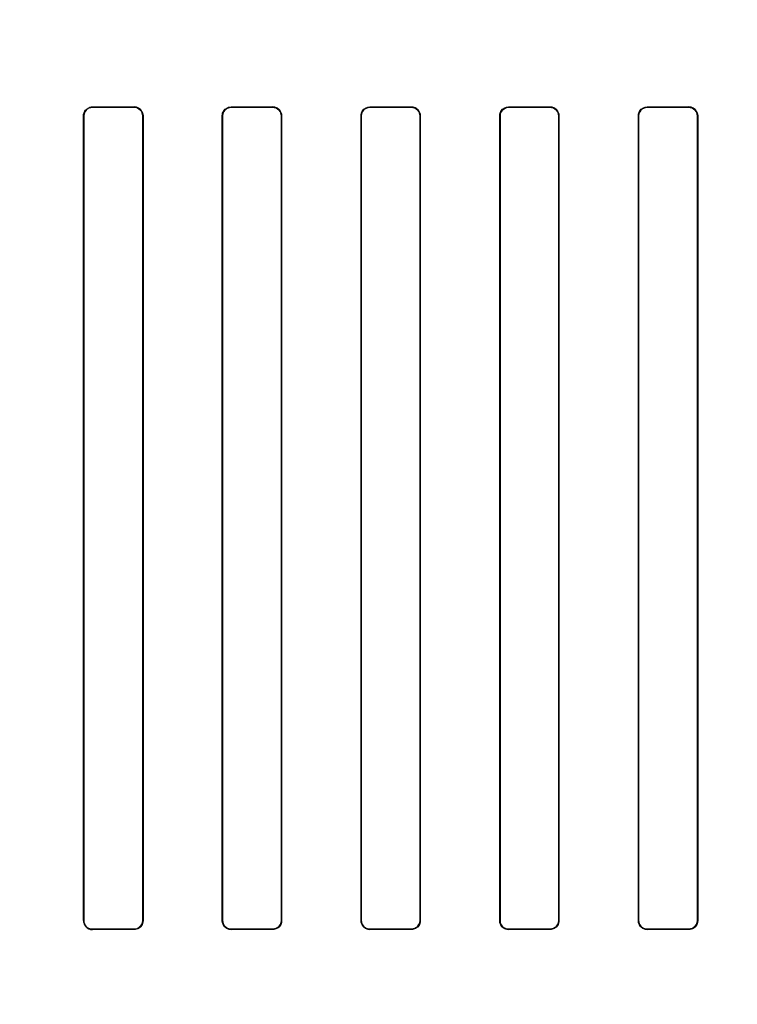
# Model space of a CAD drawing. Header units: millimetres. Extents: x 0 to 297, y 0 to 210.
# Tile 147 of 256: x 56.179 to 56.386, y 158.039 to 158.323. Entities that reach past the tile are written whole.
import ezdxf

# ---------------------------------------------------------------- set-up
doc = ezdxf.new("R2010")
doc.units = ezdxf.units.MM
doc.header["$LTSCALE"] = 16.335
doc.layers.get('0').update_dxf_attribs({"linetype": 'CONTINUOUS'})
for name, color, linetype in [('AXES_REF', 7, 'CONTINUOUS'), ('INTFCLR_1', 7, 'CONTINUOUS'), ('INTFCLR_72935', 7, 'CONTINUOUS')]:
    doc.layers.add(name, color=color, linetype=linetype)

msp = doc.modelspace()

# ---------------------------------------------------------------- linework, layer by layer
at = {"color": 7, "linetype": 'Continuous'}
for radius in [7.75666, 7.756, 7.70633]:
    msp.add_circle((57.5224, 154.5393), radius, dxfattribs=at)
msp.add_arc((57.5224, 154.5393), 7.68, 278.277129, 261.722871, dxfattribs=at)
at = {"layer": 'AXES_REF', "color": 9, "linetype": 'Continuous'}
for radius in [7.07561, 4.74286]:
    msp.add_circle((57.5224, 154.5393), radius, dxfattribs=at)
at = {"layer": 'INTFCLR_1', "color": 6, "linetype": 'Continuous'}
for p, q in [((56.19758, 158.06329), (56.19758, 158.29529)), ((56.19767, 158.06329), (56.19767, 158.29529)), ((56.21467, 158.29529), (56.21467, 158.06329)), ((56.21475, 158.29529), (56.21475, 158.06329)), ((56.23761, 158.06329), (56.23761, 158.29529)), ((56.2377, 158.06329), (56.2377, 158.29529)), ((56.25465, 158.29529), (56.25465, 158.06329)), ((56.25473, 158.29529), (56.25473, 158.06329)), ((56.27763, 158.06329), (56.27763, 158.29529)), ((56.27771, 158.06329), (56.27771, 158.29529)), ((56.29464, 158.29529), (56.29464, 158.06329)), ((56.29472, 158.29529), (56.29472, 158.06329)), ((56.31763, 158.06329), (56.31763, 158.29529)), ((56.31772, 158.06329), (56.31772, 158.29529)), ((56.33464, 158.29529), (56.33464, 158.06329)), ((56.33472, 158.29529), (56.33472, 158.06329)), ((56.35762, 158.06329), (56.35762, 158.29529)), ((56.35771, 158.06329), (56.35771, 158.29529)), ((56.37465, 158.29529), (56.37465, 158.06329)), ((56.37474, 158.29529), (56.37474, 158.06329))]:
    msp.add_line(p, q, dxfattribs=at)
at = {"layer": 'INTFCLR_1', "color": 9, "linetype": 'Continuous'}
for p, q in [((56.19767, 158.29529), (56.19758, 158.29529)), ((56.20018, 158.29788), (56.20018, 158.29779)), ((56.21218, 158.29778), (56.21218, 158.29787)), ((56.21475, 158.29529), (56.21467, 158.29529)), ((56.2377, 158.29529), (56.23761, 158.29529)), ((56.24018, 158.29785), (56.24018, 158.29776)), ((56.25218, 158.29776), (56.25218, 158.29784)), ((56.25473, 158.29529), (56.25465, 158.29529)), ((56.27771, 158.29529), (56.27763, 158.29529)), ((56.28018, 158.29783), (56.28018, 158.29775)), ((56.29218, 158.29775), (56.29218, 158.29783)), ((56.29472, 158.29529), (56.29464, 158.29529)), ((56.31772, 158.29529), (56.31763, 158.29529)), ((56.32018, 158.29783), (56.32018, 158.29775)), ((56.33218, 158.29775), (56.33218, 158.29783)), ((56.33472, 158.29529), (56.33464, 158.29529)), ((56.35771, 158.29529), (56.35762, 158.29529)), ((56.36018, 158.29784), (56.36018, 158.29776)), ((56.37218, 158.29776), (56.37218, 158.29785)), ((56.37474, 158.29529), (56.37465, 158.29529)), ((56.19758, 158.06329), (56.19767, 158.06329)), ((56.21467, 158.06329), (56.21475, 158.06329)), ((56.23761, 158.06329), (56.2377, 158.06329)), ((56.25465, 158.06329), (56.25473, 158.06329)), ((56.27763, 158.06329), (56.27771, 158.06329)), ((56.29464, 158.06329), (56.29472, 158.06329)), ((56.31763, 158.06329), (56.31772, 158.06329)), ((56.33464, 158.06329), (56.33472, 158.06329)), ((56.35762, 158.06329), (56.35771, 158.06329)), ((56.37465, 158.06329), (56.37474, 158.06329)), ((56.20018, 158.06078), (56.20018, 158.0607)), ((56.21218, 158.06071), (56.21218, 158.06079)), ((56.24018, 158.06081), (56.24018, 158.06073)), ((56.25218, 158.06073), (56.25218, 158.06082)), ((56.28018, 158.06082), (56.28018, 158.06074)), ((56.29218, 158.06074), (56.29218, 158.06083)), ((56.32018, 158.06083), (56.32018, 158.06074)), ((56.33218, 158.06074), (56.33218, 158.06082)), ((56.36018, 158.06082), (56.36018, 158.06073)), ((56.37218, 158.06073), (56.37218, 158.06081))]:
    msp.add_line(p, q, dxfattribs=at)
at = {"layer": 'INTFCLR_1', "color": 6, "linetype": 'Continuous'}
for centre, major_axis, start_param, end_param in [((56.30618, 158.29929), (0.41724, 0), -1.827661, -1.798036), ((56.30618, 158.29929), (0.44124, 0), -1.8134, -1.785477), ((56.30618, 158.29929), (0.41724, 0), -1.729645, -1.700582), ((56.30618, 158.29929), (0.44124, 0), -1.720938, -1.693486), ((56.30618, 158.29929), (0.41724, 0), -1.633151, -1.604356), ((56.30618, 158.29929), (0.44124, 0), -1.629755, -1.60253), ((56.30618, 158.29929), (0.41724, 0), -1.537236, -1.508442), ((56.30618, 158.29929), (0.44124, 0), -1.539062, -1.511838), ((56.30618, 158.29929), (0.41724, 0), -1.441011, -1.411947), ((56.30618, 158.29929), (0.44124, 0), -1.448107, -1.420655), ((56.30618, 158.05929), (0.44124, 0), 1.785477, 1.8134), ((56.30618, 158.05929), (0.41724, 0), 1.798036, 1.827661), ((56.30618, 158.05929), (0.44124, 0), 1.693486, 1.720938), ((56.30618, 158.05929), (0.41724, 0), 1.700582, 1.729645), ((56.30618, 158.05929), (0.44124, 0), 1.60253, 1.629755), ((56.30618, 158.05929), (0.41724, 0), 1.604356, 1.633151), ((56.30618, 158.05929), (0.44124, 0), 1.511838, 1.539062), ((56.30618, 158.05929), (0.41724, 0), 1.508442, 1.537236), ((56.30618, 158.05929), (0.44124, 0), 1.420655, 1.448107), ((56.30618, 158.05929), (0.41724, 0), 1.411947, 1.441011)]:
    msp.add_ellipse(centre, major_axis=major_axis, ratio=0.003491, start_param=start_param, end_param=end_param, dxfattribs=at)
for points, knots in [([(56.19758, 158.29529), (56.19758, 158.29587), (56.19805, 158.29723), (56.19944, 158.29788), (56.20018, 158.29788)], [0, 0, 0, 0, 0.442115, 1, 1, 1, 1]), ([(56.19767, 158.29529), (56.19767, 158.29586), (56.19813, 158.29718), (56.19947, 158.29779), (56.20018, 158.29779)], [0, 0, 0, 0, 0.449607, 1, 1, 1, 1]), ([(56.21475, 158.29529), (56.21475, 158.29573), (56.21443, 158.29706), (56.21303, 158.29787), (56.21218, 158.29787)], [0, 0, 0, 0, 0.342754, 1, 1, 1, 1]), ([(56.21218, 158.29778), (56.21266, 158.29778), (56.21396, 158.29741), (56.21467, 158.29607), (56.21467, 158.29529)], [0, 0, 0, 0, 0.384781, 1, 1, 1, 1]), ([(56.23761, 158.29529), (56.23761, 158.29578), (56.23799, 158.29711), (56.23937, 158.29785), (56.24018, 158.29785)], [0, 0, 0, 0, 0.379458, 1, 1, 1, 1]), ([(56.2377, 158.29529), (56.2377, 158.29586), (56.23816, 158.29717), (56.23949, 158.29776), (56.24018, 158.29776)], [0, 0, 0, 0, 0.453787, 1, 1, 1, 1]), ([(56.25473, 158.29529), (56.25473, 158.29574), (56.2544, 158.29705), (56.25302, 158.29784), (56.25218, 158.29784)], [0, 0, 0, 0, 0.346964, 1, 1, 1, 1]), ([(56.25218, 158.29776), (56.25266, 158.29776), (56.25394, 158.29739), (56.25465, 158.29606), (56.25465, 158.29529)], [0, 0, 0, 0, 0.382518, 1, 1, 1, 1]), ([(56.27763, 158.29529), (56.27763, 158.29578), (56.278, 158.2971), (56.27938, 158.29783), (56.28018, 158.29783)], [0, 0, 0, 0, 0.381124, 1, 1, 1, 1]), ([(56.27771, 158.29529), (56.27771, 158.29586), (56.27818, 158.29716), (56.2795, 158.29775), (56.28018, 158.29775)], [0, 0, 0, 0, 0.459192, 1, 1, 1, 1]), ([(56.29472, 158.29529), (56.29472, 158.29588), (56.29425, 158.29722), (56.29288, 158.29783), (56.29218, 158.29783)], [0, 0, 0, 0, 0.453711, 1, 1, 1, 1]), ([(56.29218, 158.29775), (56.29265, 158.29775), (56.29393, 158.29739), (56.29464, 158.29606), (56.29464, 158.29529)], [0, 0, 0, 0, 0.381533, 1, 1, 1, 1]), ([(56.31763, 158.29529), (56.31763, 158.29578), (56.318, 158.2971), (56.31938, 158.29783), (56.32018, 158.29783)], [0, 0, 0, 0, 0.381416, 1, 1, 1, 1]), ([(56.31772, 158.29529), (56.31772, 158.29586), (56.31817, 158.29715), (56.31949, 158.29775), (56.32018, 158.29775)], [0, 0, 0, 0, 0.453813, 1, 1, 1, 1]), ([(56.33472, 158.29529), (56.33472, 158.29574), (56.33439, 158.29705), (56.33301, 158.29783), (56.33218, 158.29783)], [0, 0, 0, 0, 0.349847, 1, 1, 1, 1]), ([(56.33218, 158.29775), (56.33265, 158.29775), (56.33393, 158.29739), (56.33464, 158.29606), (56.33464, 158.29529)], [0, 0, 0, 0, 0.381752, 1, 1, 1, 1]), ([(56.35762, 158.29529), (56.35762, 158.29578), (56.35799, 158.29711), (56.35937, 158.29784), (56.36018, 158.29784)], [0, 0, 0, 0, 0.380354, 1, 1, 1, 1]), ([(56.35771, 158.29529), (56.35771, 158.29586), (56.35817, 158.29716), (56.35949, 158.29776), (56.36018, 158.29776)], [0, 0, 0, 0, 0.455659, 1, 1, 1, 1]), ([(56.37474, 158.29529), (56.37474, 158.29574), (56.37441, 158.29705), (56.37302, 158.29785), (56.37218, 158.29785)], [0, 0, 0, 0, 0.3454, 1, 1, 1, 1]), ([(56.37218, 158.29776), (56.37266, 158.29776), (56.37394, 158.2974), (56.37465, 158.29606), (56.37465, 158.29529)], [0, 0, 0, 0, 0.383193, 1, 1, 1, 1]), ([(56.19758, 158.06329), (56.19758, 158.06284), (56.19791, 158.06151), (56.19931, 158.0607), (56.20018, 158.0607)], [0, 0, 0, 0, 0.341445, 1, 1, 1, 1]), ([(56.20018, 158.06078), (56.19968, 158.06078), (56.19838, 158.06115), (56.19767, 158.06251), (56.19767, 158.06329)], [0, 0, 0, 0, 0.38596, 1, 1, 1, 1]), ([(56.21475, 158.06329), (56.21475, 158.06279), (56.21438, 158.06145), (56.21299, 158.06071), (56.21218, 158.06071)], [0, 0, 0, 0, 0.377867, 1, 1, 1, 1]), ([(56.21467, 158.06329), (56.21467, 158.06271), (56.21421, 158.0614), (56.21287, 158.06079), (56.21218, 158.06079)], [0, 0, 0, 0, 0.450447, 1, 1, 1, 1]), ([(56.23761, 158.06329), (56.23761, 158.06284), (56.23794, 158.06152), (56.23933, 158.06072), (56.24018, 158.06073)], [0, 0, 0, 0, 0.3454, 1, 1, 1, 1]), ([(56.24018, 158.06081), (56.23969, 158.06081), (56.23841, 158.06117), (56.2377, 158.06251), (56.2377, 158.06329)], [0, 0, 0, 0, 0.383191, 1, 1, 1, 1]), ([(56.25473, 158.06329), (56.25473, 158.06279), (56.25436, 158.06147), (56.25298, 158.06073), (56.25218, 158.06073)], [0, 0, 0, 0, 0.380354, 1, 1, 1, 1]), ([(56.25465, 158.06329), (56.25465, 158.06271), (56.25418, 158.06141), (56.25286, 158.06082), (56.25218, 158.06082)], [0, 0, 0, 0, 0.455659, 1, 1, 1, 1]), ([(56.27763, 158.06329), (56.27763, 158.06284), (56.27796, 158.06152), (56.27934, 158.06074), (56.28018, 158.06074)], [0, 0, 0, 0, 0.349847, 1, 1, 1, 1]), ([(56.28018, 158.06082), (56.2797, 158.06082), (56.27842, 158.06119), (56.27771, 158.06251), (56.27771, 158.06329)], [0, 0, 0, 0, 0.381752, 1, 1, 1, 1]), ([(56.29472, 158.06329), (56.29472, 158.06279), (56.29435, 158.06147), (56.29297, 158.06074), (56.29218, 158.06074)], [0, 0, 0, 0, 0.381416, 1, 1, 1, 1]), ([(56.29464, 158.06329), (56.29464, 158.06272), (56.29418, 158.06142), (56.29286, 158.06083), (56.29218, 158.06083)], [0, 0, 0, 0, 0.453813, 1, 1, 1, 1]), ([(56.31763, 158.06329), (56.31763, 158.0627), (56.31811, 158.06136), (56.31947, 158.06074), (56.32018, 158.06074)], [0, 0, 0, 0, 0.453711, 1, 1, 1, 1]), ([(56.32018, 158.06083), (56.3197, 158.06083), (56.31842, 158.06119), (56.31772, 158.06251), (56.31772, 158.06329)], [0, 0, 0, 0, 0.381533, 1, 1, 1, 1]), ([(56.33472, 158.06329), (56.33472, 158.06279), (56.33435, 158.06147), (56.33298, 158.06074), (56.33218, 158.06074)], [0, 0, 0, 0, 0.381124, 1, 1, 1, 1]), ([(56.33464, 158.06329), (56.33464, 158.06271), (56.33417, 158.06141), (56.33285, 158.06082), (56.33218, 158.06082)], [0, 0, 0, 0, 0.459192, 1, 1, 1, 1]), ([(56.35762, 158.06329), (56.35762, 158.06284), (56.35795, 158.06152), (56.35933, 158.06073), (56.36018, 158.06073)], [0, 0, 0, 0, 0.346964, 1, 1, 1, 1]), ([(56.36018, 158.06082), (56.3597, 158.06082), (56.35841, 158.06118), (56.35771, 158.06251), (56.35771, 158.06329)], [0, 0, 0, 0, 0.382518, 1, 1, 1, 1]), ([(56.37474, 158.06329), (56.37474, 158.06279), (56.37437, 158.06146), (56.37298, 158.06072), (56.37218, 158.06073)], [0, 0, 0, 0, 0.379458, 1, 1, 1, 1]), ([(56.37465, 158.06329), (56.37465, 158.06271), (56.37419, 158.06141), (56.37287, 158.06081), (56.37218, 158.06081)], [0, 0, 0, 0, 0.453787, 1, 1, 1, 1])]:
    msp.add_open_spline(points, degree=3, knots=knots, dxfattribs=at)
at = {"layer": 'INTFCLR_72935', "color": 6, "linetype": 'Continuous'}
for p, q in [((56.19758, 158.29529), (56.19758, 158.06329)), ((56.19767, 158.29529), (56.19767, 158.06329)), ((56.21467, 158.06329), (56.21467, 158.29529)), ((56.21475, 158.06329), (56.21475, 158.29529)), ((56.23761, 158.29529), (56.23761, 158.06329)), ((56.2377, 158.29529), (56.2377, 158.06329)), ((56.25465, 158.06329), (56.25465, 158.29529)), ((56.25473, 158.06329), (56.25473, 158.29529)), ((56.27763, 158.29529), (56.27763, 158.06329)), ((56.27771, 158.29529), (56.27771, 158.06329)), ((56.29464, 158.06329), (56.29464, 158.29529)), ((56.29472, 158.06329), (56.29472, 158.29529)), ((56.31763, 158.29529), (56.31763, 158.06329)), ((56.31772, 158.29529), (56.31772, 158.06329)), ((56.33464, 158.06329), (56.33464, 158.29529)), ((56.33472, 158.06329), (56.33472, 158.29529)), ((56.35762, 158.29529), (56.35762, 158.06329)), ((56.35771, 158.29529), (56.35771, 158.06329)), ((56.37465, 158.06329), (56.37465, 158.29529)), ((56.37474, 158.06329), (56.37474, 158.29529))]:
    msp.add_line(p, q, dxfattribs=at)
at = {"layer": 'INTFCLR_72935', "color": 9, "linetype": 'Continuous'}
for p, q in [((56.19758, 158.29529), (56.19767, 158.29529)), ((56.20018, 158.29779), (56.20018, 158.29788)), ((56.21218, 158.29787), (56.21218, 158.29778)), ((56.21467, 158.29529), (56.21475, 158.29529)), ((56.23761, 158.29529), (56.2377, 158.29529)), ((56.24018, 158.29776), (56.24018, 158.29785)), ((56.25218, 158.29784), (56.25218, 158.29776)), ((56.25465, 158.29529), (56.25473, 158.29529)), ((56.27763, 158.29529), (56.27771, 158.29529)), ((56.28018, 158.29775), (56.28018, 158.29783)), ((56.29218, 158.29783), (56.29218, 158.29775)), ((56.29464, 158.29529), (56.29472, 158.29529)), ((56.31763, 158.29529), (56.31772, 158.29529)), ((56.32018, 158.29775), (56.32018, 158.29783)), ((56.33218, 158.29783), (56.33218, 158.29775)), ((56.33464, 158.29529), (56.33472, 158.29529)), ((56.35762, 158.29529), (56.35771, 158.29529)), ((56.36018, 158.29776), (56.36018, 158.29784)), ((56.37218, 158.29785), (56.37218, 158.29776)), ((56.37465, 158.29529), (56.37474, 158.29529)), ((56.19767, 158.06329), (56.19758, 158.06329)), ((56.21475, 158.06329), (56.21467, 158.06329)), ((56.2377, 158.06329), (56.23761, 158.06329)), ((56.25473, 158.06329), (56.25465, 158.06329)), ((56.27771, 158.06329), (56.27763, 158.06329)), ((56.29472, 158.06329), (56.29464, 158.06329)), ((56.31772, 158.06329), (56.31763, 158.06329)), ((56.33472, 158.06329), (56.33464, 158.06329)), ((56.35771, 158.06329), (56.35762, 158.06329)), ((56.37474, 158.06329), (56.37465, 158.06329)), ((56.20018, 158.0607), (56.20018, 158.06078)), ((56.21218, 158.06079), (56.21218, 158.06071)), ((56.24018, 158.06073), (56.24018, 158.06081)), ((56.25218, 158.06082), (56.25218, 158.06073)), ((56.28018, 158.06074), (56.28018, 158.06082)), ((56.29218, 158.06083), (56.29218, 158.06074)), ((56.32018, 158.06074), (56.32018, 158.06083)), ((56.33218, 158.06082), (56.33218, 158.06074)), ((56.36018, 158.06073), (56.36018, 158.06082)), ((56.37218, 158.06081), (56.37218, 158.06073))]:
    msp.add_line(p, q, dxfattribs=at)
at = {"layer": 'INTFCLR_72935', "color": 6, "linetype": 'Continuous'}
for centre, major_axis, start_param, end_param in [((56.30618, 158.29929), (0.41724, 0), -1.827661, -1.798036), ((56.30618, 158.29929), (0.44124, 0), -1.8134, -1.785477), ((56.30618, 158.29929), (0.41724, 0), -1.729645, -1.700582), ((56.30618, 158.29929), (0.44124, 0), -1.720938, -1.693486), ((56.30618, 158.29929), (0.41724, 0), -1.633151, -1.604356), ((56.30618, 158.29929), (0.44124, 0), -1.629755, -1.60253), ((56.30618, 158.29929), (0.41724, 0), -1.537236, -1.508442), ((56.30618, 158.29929), (0.44124, 0), -1.539062, -1.511838), ((56.30618, 158.29929), (0.41724, 0), -1.441011, -1.411947), ((56.30618, 158.29929), (0.44124, 0), -1.448107, -1.420655), ((56.30618, 158.05929), (0.44124, 0), 1.785477, 1.8134), ((56.30618, 158.05929), (0.41724, 0), 1.798036, 1.827661), ((56.30618, 158.05929), (0.44124, 0), 1.693486, 1.720938), ((56.30618, 158.05929), (0.41724, 0), 1.700582, 1.729645), ((56.30618, 158.05929), (0.44124, 0), 1.60253, 1.629755), ((56.30618, 158.05929), (0.41724, 0), 1.604356, 1.633151), ((56.30618, 158.05929), (0.44124, 0), 1.511838, 1.539062), ((56.30618, 158.05929), (0.41724, 0), 1.508442, 1.537236), ((56.30618, 158.05929), (0.44124, 0), 1.420655, 1.448107), ((56.30618, 158.05929), (0.41724, 0), 1.411947, 1.441011)]:
    msp.add_ellipse(centre, major_axis=major_axis, ratio=0.003491, start_param=start_param, end_param=end_param, dxfattribs=at)
for points, knots in [([(56.19758, 158.29529), (56.19758, 158.29588), (56.19806, 158.29725), (56.19945, 158.29788), (56.20018, 158.29788)], [0, 0, 0, 0, 0.448932, 1, 1, 1, 1]), ([(56.20018, 158.29779), (56.19967, 158.29779), (56.19837, 158.29741), (56.19767, 158.29606), (56.19767, 158.29529)], [0, 0, 0, 0, 0.393269, 1, 1, 1, 1]), ([(56.21218, 158.29787), (56.21269, 158.29787), (56.21403, 158.29748), (56.21475, 158.29609), (56.21475, 158.29529)], [0, 0, 0, 0, 0.389513, 1, 1, 1, 1]), ([(56.21467, 158.29529), (56.21467, 158.29586), (56.21421, 158.29717), (56.21287, 158.29778), (56.21218, 158.29778)], [0, 0, 0, 0, 0.450447, 1, 1, 1, 1]), ([(56.23761, 158.29529), (56.23761, 158.29588), (56.23809, 158.29723), (56.23946, 158.29785), (56.24018, 158.29785)], [0, 0, 0, 0, 0.453611, 1, 1, 1, 1]), ([(56.24018, 158.29776), (56.23968, 158.29776), (56.23839, 158.29739), (56.2377, 158.29605), (56.2377, 158.29529)], [0, 0, 0, 0, 0.390452, 1, 1, 1, 1]), ([(56.25218, 158.29784), (56.25268, 158.29784), (56.25401, 158.29746), (56.25473, 158.29608), (56.25473, 158.29529)], [0, 0, 0, 0, 0.389548, 1, 1, 1, 1]), ([(56.25465, 158.29529), (56.25465, 158.29586), (56.25418, 158.29716), (56.25286, 158.29776), (56.25218, 158.29776)], [0, 0, 0, 0, 0.455659, 1, 1, 1, 1]), ([(56.27763, 158.29529), (56.27763, 158.29574), (56.27796, 158.29705), (56.27934, 158.29783), (56.28018, 158.29783)], [0, 0, 0, 0, 0.349847, 1, 1, 1, 1]), ([(56.28018, 158.29775), (56.27969, 158.29775), (56.27841, 158.29738), (56.27771, 158.29605), (56.27771, 158.29529)], [0, 0, 0, 0, 0.390053, 1, 1, 1, 1]), ([(56.29218, 158.29783), (56.29268, 158.29783), (56.294, 158.29745), (56.29472, 158.29608), (56.29472, 158.29529)], [0, 0, 0, 0, 0.386431, 1, 1, 1, 1]), ([(56.29464, 158.29529), (56.29464, 158.29586), (56.29418, 158.29715), (56.29286, 158.29775), (56.29218, 158.29775)], [0, 0, 0, 0, 0.453813, 1, 1, 1, 1]), ([(56.31763, 158.29529), (56.31763, 158.29588), (56.31811, 158.29722), (56.31947, 158.29783), (56.32018, 158.29783)], [0, 0, 0, 0, 0.453711, 1, 1, 1, 1]), ([(56.32018, 158.29775), (56.31969, 158.29775), (56.31841, 158.29738), (56.31772, 158.29605), (56.31772, 158.29529)], [0, 0, 0, 0, 0.386482, 1, 1, 1, 1]), ([(56.33218, 158.29783), (56.33268, 158.29783), (56.33401, 158.29745), (56.33472, 158.29608), (56.33472, 158.29529)], [0, 0, 0, 0, 0.390177, 1, 1, 1, 1]), ([(56.33464, 158.29529), (56.33464, 158.29586), (56.33417, 158.29716), (56.33285, 158.29775), (56.33218, 158.29775)], [0, 0, 0, 0, 0.459192, 1, 1, 1, 1]), ([(56.35762, 158.29529), (56.35762, 158.29588), (56.3581, 158.29723), (56.35947, 158.29784), (56.36018, 158.29784)], [0, 0, 0, 0, 0.455466, 1, 1, 1, 1]), ([(56.36018, 158.29776), (56.35969, 158.29776), (56.3584, 158.29739), (56.35771, 158.29605), (56.35771, 158.29529)], [0, 0, 0, 0, 0.389405, 1, 1, 1, 1]), ([(56.37218, 158.29785), (56.37268, 158.29785), (56.37402, 158.29746), (56.37474, 158.29608), (56.37474, 158.29529)], [0, 0, 0, 0, 0.390739, 1, 1, 1, 1]), ([(56.37465, 158.29529), (56.37465, 158.29586), (56.37419, 158.29717), (56.37287, 158.29776), (56.37218, 158.29776)], [0, 0, 0, 0, 0.453787, 1, 1, 1, 1]), ([(56.19758, 158.06329), (56.19758, 158.0627), (56.19805, 158.06134), (56.19944, 158.0607), (56.20018, 158.0607)], [0, 0, 0, 0, 0.442115, 1, 1, 1, 1]), ([(56.19767, 158.06329), (56.19767, 158.06271), (56.19813, 158.06139), (56.19947, 158.06078), (56.20018, 158.06078)], [0, 0, 0, 0, 0.449607, 1, 1, 1, 1]), ([(56.21218, 158.06079), (56.21267, 158.06079), (56.21397, 158.06117), (56.21467, 158.06251), (56.21467, 158.06329)], [0, 0, 0, 0, 0.38908, 1, 1, 1, 1]), ([(56.21475, 158.06329), (56.21475, 158.0627), (56.21428, 158.06134), (56.2129, 158.06071), (56.21218, 158.06071)], [0, 0, 0, 0, 0.449916, 1, 1, 1, 1]), ([(56.24018, 158.06073), (56.23967, 158.06072), (56.23833, 158.06111), (56.23761, 158.06249), (56.23761, 158.06329)], [0, 0, 0, 0, 0.390739, 1, 1, 1, 1]), ([(56.2377, 158.06329), (56.2377, 158.06271), (56.23816, 158.06141), (56.23949, 158.06081), (56.24018, 158.06081)], [0, 0, 0, 0, 0.453787, 1, 1, 1, 1]), ([(56.25218, 158.06082), (56.25266, 158.06082), (56.25395, 158.06119), (56.25465, 158.06252), (56.25465, 158.06329)], [0, 0, 0, 0, 0.389405, 1, 1, 1, 1]), ([(56.25473, 158.06329), (56.25473, 158.06269), (56.25425, 158.06135), (56.25289, 158.06073), (56.25218, 158.06073)], [0, 0, 0, 0, 0.455466, 1, 1, 1, 1]), ([(56.28018, 158.06074), (56.27967, 158.06074), (56.27835, 158.06112), (56.27763, 158.0625), (56.27763, 158.06329)], [0, 0, 0, 0, 0.390177, 1, 1, 1, 1]), ([(56.27771, 158.06329), (56.27771, 158.06271), (56.27818, 158.06141), (56.2795, 158.06082), (56.28018, 158.06082)], [0, 0, 0, 0, 0.459192, 1, 1, 1, 1]), ([(56.29218, 158.06083), (56.29266, 158.06083), (56.29394, 158.06119), (56.29464, 158.06252), (56.29464, 158.06329)], [0, 0, 0, 0, 0.386482, 1, 1, 1, 1]), ([(56.29472, 158.06329), (56.29472, 158.0627), (56.29425, 158.06136), (56.29288, 158.06074), (56.29218, 158.06074)], [0, 0, 0, 0, 0.453711, 1, 1, 1, 1]), ([(56.32018, 158.06074), (56.31968, 158.06074), (56.31835, 158.06112), (56.31763, 158.06249), (56.31763, 158.06329)], [0, 0, 0, 0, 0.386431, 1, 1, 1, 1]), ([(56.31772, 158.06329), (56.31772, 158.06272), (56.31817, 158.06142), (56.31949, 158.06083), (56.32018, 158.06083)], [0, 0, 0, 0, 0.453813, 1, 1, 1, 1]), ([(56.33218, 158.06082), (56.33266, 158.06082), (56.33395, 158.0612), (56.33464, 158.06252), (56.33464, 158.06329)], [0, 0, 0, 0, 0.390053, 1, 1, 1, 1]), ([(56.33472, 158.06329), (56.33472, 158.06284), (56.33439, 158.06152), (56.33301, 158.06074), (56.33218, 158.06074)], [0, 0, 0, 0, 0.349847, 1, 1, 1, 1]), ([(56.36018, 158.06073), (56.35967, 158.06073), (56.35834, 158.06112), (56.35762, 158.06249), (56.35762, 158.06329)], [0, 0, 0, 0, 0.389548, 1, 1, 1, 1]), ([(56.35771, 158.06329), (56.35771, 158.06271), (56.35817, 158.06141), (56.35949, 158.06082), (56.36018, 158.06082)], [0, 0, 0, 0, 0.455659, 1, 1, 1, 1]), ([(56.37218, 158.06081), (56.37267, 158.06081), (56.37396, 158.06118), (56.37465, 158.06252), (56.37465, 158.06329)], [0, 0, 0, 0, 0.390452, 1, 1, 1, 1]), ([(56.37474, 158.06329), (56.37474, 158.06269), (56.37426, 158.06134), (56.37289, 158.06072), (56.37218, 158.06073)], [0, 0, 0, 0, 0.453611, 1, 1, 1, 1])]:
    msp.add_open_spline(points, degree=3, knots=knots, dxfattribs=at)

doc.saveas('drawing.dxf')
